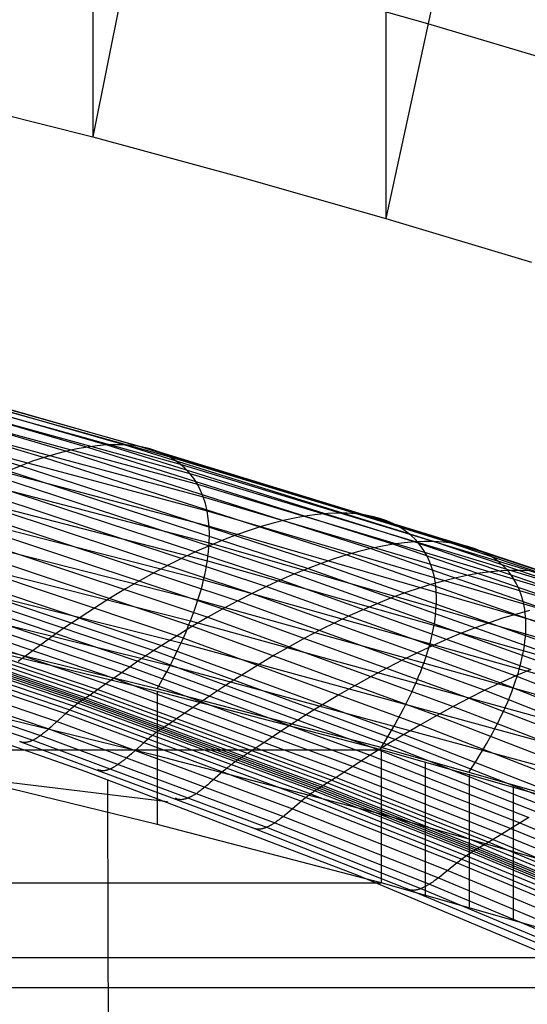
# Model space of a CAD drawing. Extents: x -260 to 296, y -277 to 294.
# Tile 151 of 241: x 96 to 108, y 184 to 206. Entities that reach past the tile are written whole.
import ezdxf

# ---------------------------------------------------------------- set-up
doc = ezdxf.new("R2010")
doc.units = 0
doc.layers.add('PREDEFINITO', color=7, linetype='CONTINUOUS')

msp = doc.modelspace()

# ---------------------------------------------------------------- linework, layer by layer
at = {"layer": 'PREDEFINITO'}
for p, q in [((97.979, 214.77, 594.747), (97.979, 203.328, 549.161)), ((104.484, 212.957, 593.016), (104.484, 201.515, 547.43)), ((99.702, 212.002, 547.034), (97.98, 203.328, 549.161)), ((106.347, 210.162, 545.31), (104.484, 201.515, 547.43)), ((105.416, 205.838, 546.37), (102.14, 206.77, 547.261)), ((108.682, 204.865, 545.416), (105.416, 205.838, 546.37)), ((91.423, 204.987, 550.687), (97.979, 203.328, 549.161)), ((97.979, 203.328, 549.161), (101.243, 202.44, 548.322)), ((101.243, 202.44, 548.322), (104.484, 201.515, 547.43)), ((104.484, 201.515, 547.43), (107.715, 200.549, 546.474)), ((93.346, 197.92, 446.98), (98.289, 196.487, 446.555)), ((93.72, 197.916, 446.077), (98.687, 196.488, 445.644)), ((92.505, 197.789, 448.769), (97.393, 196.349, 448.358)), ((92.94, 197.878, 447.879), (97.857, 196.441, 447.461)), ((94.061, 197.866, 445.173), (99.051, 196.444, 444.732)), ((94.368, 197.773, 444.273), (99.378, 196.358, 443.822)), ((91.552, 197.468, 450.506), (96.378, 196.026, 450.107)), ((92.042, 197.652, 449.646), (96.899, 196.211, 449.241)), ((94.64, 197.637, 443.379), (99.667, 196.23, 442.919)), ((94.875, 197.461, 442.497), (99.918, 196.062, 442.026)), ((95.072, 197.245, 441.628), (100.128, 195.856, 441.148)), ((95.232, 196.991, 440.778), (100.298, 195.613, 440.288)), ((95.352, 196.703, 439.95), (100.427, 195.335, 439.448)), ((95.433, 196.38, 439.147), (100.513, 195.024, 438.634)), ((97.629, 196.401, 447.911), (97.393, 196.349, 448.358)), ((97.857, 196.441, 447.461), (97.629, 196.401, 447.911)), ((98.077, 196.47, 447.009), (97.857, 196.441, 447.461)), ((97.857, 196.441, 447.461), (104.652, 194.282, 446.834)), ((98.289, 196.487, 446.555), (98.077, 196.47, 447.009)), ((98.492, 196.493, 446.1), (98.289, 196.487, 446.555)), ((98.289, 196.487, 446.555), (105.121, 194.334, 445.917)), ((98.687, 196.488, 445.644), (98.492, 196.493, 446.1)), ((98.874, 196.472, 445.188), (98.687, 196.488, 445.644)), ((98.687, 196.488, 445.644), (105.554, 194.343, 444.994)), ((99.051, 196.444, 444.732), (98.874, 196.472, 445.188)), ((99.219, 196.407, 444.276), (99.051, 196.444, 444.732)), ((99.051, 196.444, 444.732), (105.948, 194.308, 444.069)), ((99.378, 196.358, 443.822), (99.219, 196.407, 444.276)), ((96.899, 196.211, 449.241), (96.642, 196.124, 449.676)), ((97.15, 196.286, 448.801), (96.899, 196.211, 449.241)), ((96.899, 196.211, 449.241), (103.614, 194.044, 448.633)), ((97.393, 196.349, 448.358), (97.15, 196.286, 448.801)), ((97.393, 196.349, 448.358), (104.149, 194.185, 447.741)), ((99.527, 196.299, 443.369), (99.378, 196.358, 443.822)), ((99.378, 196.358, 443.822), (106.303, 194.233, 443.145)), ((99.667, 196.23, 442.919), (99.527, 196.299, 443.369)), ((99.798, 196.151, 442.471), (99.667, 196.23, 442.919)), ((99.667, 196.23, 442.919), (106.617, 194.117, 442.228)), ((99.918, 196.062, 442.026), (99.798, 196.151, 442.471)), ((95.475, 196.026, 438.371), (100.558, 194.683, 437.848)), ((96.378, 196.026, 450.107), (96.107, 195.915, 450.532)), ((96.642, 196.124, 449.676), (96.378, 196.026, 450.107)), ((96.378, 196.026, 450.107), (103.048, 193.857, 449.508)), ((100.028, 195.964, 441.585), (99.918, 196.062, 442.026)), ((99.918, 196.062, 442.026), (108.851, 193.336, 441.11)), ((100.128, 195.856, 441.148), (100.028, 195.964, 441.585)), ((95.831, 195.793, 450.952), (102.454, 193.624, 450.36)), ((96.107, 195.915, 450.532), (102.754, 193.746, 449.937)), ((100.218, 195.739, 440.715), (100.128, 195.856, 441.148)), ((100.128, 195.856, 441.148), (109.084, 193.148, 440.212)), ((100.298, 195.613, 440.288), (100.218, 195.739, 440.715)), ((95.26, 195.514, 451.771), (101.835, 193.347, 451.185)), ((95.477, 195.643, 437.627), (100.559, 194.312, 437.092)), ((95.548, 195.66, 451.365), (102.148, 193.491, 450.776)), ((100.368, 195.478, 439.865), (100.298, 195.613, 440.288)), ((100.298, 195.613, 440.288), (109.273, 192.926, 439.331)), ((94.967, 195.357, 452.17), (101.517, 193.191, 451.587)), ((100.427, 195.335, 439.448), (100.368, 195.478, 439.865)), ((100.475, 195.184, 439.038), (100.427, 195.335, 439.448)), ((100.427, 195.335, 439.448), (109.415, 192.67, 438.471)), ((94.668, 195.189, 452.561), (101.193, 193.025, 451.98)), ((95.439, 195.232, 436.917), (100.519, 193.915, 436.371)), ((100.513, 195.024, 438.634), (100.475, 195.184, 439.038)), ((94.365, 195.009, 452.944), (100.864, 192.848, 452.365)), ((100.541, 194.857, 438.237), (100.513, 195.024, 438.634)), ((100.513, 195.024, 438.634), (109.511, 192.383, 437.636)), ((100.558, 194.683, 437.848), (100.541, 194.857, 438.237)), ((102.491, 194.871, 447.47), (102.241, 194.817, 447.921)), ((102.733, 194.913, 447.017), (102.491, 194.871, 447.47)), ((102.967, 194.943, 446.561), (102.733, 194.913, 447.017)), ((103.191, 194.963, 446.103), (102.967, 194.943, 446.561)), ((103.407, 194.971, 445.644), (103.191, 194.963, 446.103)), ((103.614, 194.969, 445.183), (103.407, 194.971, 445.644)), ((103.812, 194.956, 444.723), (103.614, 194.969, 445.183)), ((104, 194.932, 444.262), (103.812, 194.956, 444.723)), ((104.179, 194.898, 443.802), (104, 194.932, 444.262)), ((104.347, 194.853, 443.343), (104.179, 194.898, 443.802)), ((104.506, 194.799, 442.885), (104.347, 194.853, 443.343)), ((94.058, 194.819, 453.318), (100.53, 192.66, 452.741)), ((95.361, 194.796, 436.243), (100.436, 193.493, 435.687)), ((100.564, 194.501, 437.466), (100.558, 194.683, 437.848)), ((100.558, 194.683, 437.848), (109.56, 192.066, 436.828)), ((101.717, 194.677, 448.811), (101.444, 194.589, 449.249)), ((101.983, 194.753, 448.368), (101.717, 194.677, 448.811)), ((102.241, 194.817, 447.921), (101.983, 194.753, 448.368)), ((104.654, 194.734, 442.43), (104.506, 194.799, 442.885)), ((104.793, 194.659, 441.977), (104.654, 194.734, 442.43)), ((104.92, 194.575, 441.527), (104.793, 194.659, 441.977)), ((93.431, 194.404, 454.037), (99.85, 192.251, 453.463)), ((93.746, 194.617, 453.683), (100.192, 192.461, 453.107)), ((100.559, 194.312, 437.092), (100.564, 194.501, 437.466)), ((101.164, 194.49, 449.683), (100.877, 194.38, 450.11)), ((101.444, 194.589, 449.249), (101.164, 194.49, 449.683)), ((105.037, 194.482, 441.08), (104.92, 194.575, 441.527)), ((105.144, 194.379, 440.638), (105.037, 194.482, 441.08)), ((95.244, 194.336, 435.61), (100.311, 193.047, 435.042)), ((100.584, 194.258, 450.532), (100.284, 194.125, 450.948)), ((100.544, 194.117, 436.727), (100.553, 194.215, 436.909)), ((100.553, 194.215, 436.909), (100.559, 194.312, 437.092)), ((100.559, 194.312, 437.092), (109.562, 191.721, 436.051)), ((100.877, 194.38, 450.11), (100.584, 194.258, 450.532)), ((104.149, 194.185, 447.741), (103.885, 194.12, 448.189)), ((104.405, 194.239, 447.289), (104.149, 194.185, 447.741)), ((104.149, 194.185, 447.741), (109.832, 192.201, 447.177)), ((104.652, 194.282, 446.834), (104.405, 194.239, 447.289)), ((104.891, 194.313, 446.376), (104.652, 194.282, 446.834)), ((104.652, 194.282, 446.834), (110.368, 192.303, 446.26)), ((105.121, 194.334, 445.917), (104.891, 194.313, 446.376)), ((105.342, 194.344, 445.456), (105.121, 194.334, 445.917)), ((105.121, 194.334, 445.917), (110.868, 192.361, 445.333)), ((105.239, 194.268, 440.199), (105.144, 194.379, 440.638)), ((105.324, 194.147, 439.766), (105.239, 194.268, 440.199)), ((105.554, 194.343, 444.994), (105.342, 194.344, 445.456)), ((105.756, 194.331, 444.531), (105.554, 194.343, 444.994)), ((105.554, 194.343, 444.994), (111.329, 192.378, 444.399)), ((105.948, 194.308, 444.069), (105.756, 194.331, 444.531)), ((106.131, 194.276, 443.606), (105.948, 194.308, 444.069)), ((105.948, 194.308, 444.069), (111.749, 192.352, 443.462)), ((106.303, 194.233, 443.145), (106.131, 194.276, 443.606)), ((106.465, 194.18, 442.686), (106.303, 194.233, 443.145)), ((106.303, 194.233, 443.145), (112.128, 192.287, 442.527)), ((92.952, 194.066, 454.553), (99.33, 191.919, 453.98)), ((93.112, 194.181, 454.383), (99.504, 192.032, 453.81)), ((99.978, 193.98, 451.356), (99.667, 193.824, 451.757)), ((100.284, 194.125, 450.948), (99.978, 193.98, 451.356)), ((100.519, 193.915, 436.371), (100.533, 194.017, 436.548)), ((100.533, 194.017, 436.548), (100.544, 194.117, 436.727)), ((103.614, 194.044, 448.633), (103.334, 193.956, 449.073)), ((103.885, 194.12, 448.189), (103.614, 194.044, 448.633)), ((103.614, 194.044, 448.633), (109.261, 192.056, 448.078)), ((105.397, 194.019, 439.338), (105.324, 194.147, 439.766)), ((105.46, 193.882, 438.915), (105.397, 194.019, 439.338)), ((106.617, 194.117, 442.228), (106.465, 194.18, 442.686)), ((106.758, 194.044, 441.773), (106.617, 194.117, 442.228)), ((106.617, 194.117, 442.228), (112.463, 192.183, 441.597)), ((106.889, 193.962, 441.321), (106.758, 194.044, 441.773)), ((92.629, 193.828, 454.884), (98.98, 191.686, 454.312)), ((92.791, 193.949, 454.721), (99.156, 191.804, 454.149)), ((95.088, 193.855, 435.018), (100.145, 192.581, 434.439)), ((99.667, 193.824, 451.757), (99.35, 193.657, 452.15)), ((100.483, 193.707, 436.024), (100.502, 193.812, 436.196)), ((100.502, 193.812, 436.196), (100.519, 193.915, 436.371)), ((100.519, 193.915, 436.371), (109.517, 191.351, 435.308)), ((102.754, 193.746, 449.937), (102.454, 193.624, 450.36)), ((103.048, 193.857, 449.508), (102.754, 193.746, 449.937)), ((102.754, 193.746, 449.937), (108.345, 191.757, 449.392)), ((103.334, 193.956, 449.073), (103.048, 193.857, 449.508)), ((103.048, 193.857, 449.508), (108.658, 191.868, 448.96)), ((105.512, 193.737, 438.499), (105.46, 193.882, 438.915)), ((107.009, 193.871, 440.872), (106.889, 193.962, 441.321)), ((107.117, 193.771, 440.427), (107.009, 193.871, 440.872)), ((107.215, 193.661, 439.987), (107.117, 193.771, 440.427)), ((92.302, 193.575, 455.195), (98.625, 191.437, 454.623)), ((92.466, 193.703, 455.042), (98.803, 191.563, 454.47)), ((99.35, 193.657, 452.15), (99.029, 193.479, 452.534)), ((100.436, 193.493, 435.687), (100.461, 193.6, 435.854)), ((100.461, 193.6, 435.854), (100.483, 193.707, 436.024)), ((102.454, 193.624, 450.36), (102.148, 193.491, 450.776)), ((102.454, 193.624, 450.36), (108.025, 191.635, 449.818)), ((105.552, 193.584, 438.089), (105.512, 193.737, 438.499)), ((105.581, 193.423, 437.687), (105.552, 193.584, 438.089)), ((106.051, 193.538, 447.557), (105.781, 193.473, 448.006)), ((106.312, 193.593, 447.103), (106.051, 193.538, 447.557)), ((106.565, 193.637, 446.647), (106.312, 193.593, 447.103)), ((106.809, 193.669, 446.188), (106.565, 193.637, 446.647)), ((107.044, 193.691, 445.726), (106.809, 193.669, 446.188)), ((107.27, 193.702, 445.264), (107.044, 193.691, 445.726)), ((107.302, 193.543, 439.551), (107.215, 193.661, 439.987)), ((107.486, 193.702, 444.8), (107.27, 193.702, 445.264)), ((107.377, 193.417, 439.121), (107.302, 193.543, 439.551)), ((107.693, 193.691, 444.335), (107.486, 193.702, 444.8)), ((91.974, 193.315, 455.5), (98.269, 191.182, 454.928)), ((92.138, 193.445, 455.347), (98.447, 191.309, 454.775)), ((94.894, 193.355, 434.47), (99.938, 192.095, 433.881)), ((99.029, 193.479, 452.534), (98.702, 193.291, 452.91)), ((100.379, 193.273, 435.359), (100.409, 193.383, 435.522)), ((100.409, 193.383, 435.522), (100.436, 193.493, 435.687)), ((100.436, 193.493, 435.687), (109.426, 190.956, 434.602)), ((101.835, 193.347, 451.185), (101.517, 193.191, 451.587)), ((102.148, 193.491, 450.776), (101.835, 193.347, 451.185)), ((101.835, 193.347, 451.185), (107.365, 191.359, 450.65)), ((102.148, 193.491, 450.776), (107.698, 191.502, 450.238)), ((105.218, 193.308, 448.893), (104.925, 193.208, 449.329)), ((105.503, 193.396, 448.452), (105.218, 193.308, 448.893)), ((105.781, 193.473, 448.006), (105.503, 193.396, 448.452)), ((105.599, 193.256, 437.291), (105.581, 193.423, 437.687)), ((107.441, 193.283, 438.696), (107.377, 193.417, 439.121)), ((91.729, 193.123, 455.733), (98.003, 190.994, 455.162)), ((91.81, 193.186, 455.654), (98.092, 191.056, 455.083)), ((98.372, 193.091, 453.275), (98.037, 192.88, 453.631)), ((98.702, 193.291, 452.91), (98.372, 193.091, 453.275)), ((100.311, 193.047, 435.042), (100.346, 193.161, 435.199)), ((100.346, 193.161, 435.199), (100.379, 193.273, 435.359)), ((101.517, 193.191, 451.587), (101.193, 193.025, 451.98)), ((101.517, 193.191, 451.587), (107.026, 191.204, 451.054)), ((104.625, 193.098, 449.759), (104.318, 192.976, 450.183)), ((104.925, 193.208, 449.329), (104.625, 193.098, 449.759)), ((105.605, 193.081, 436.904), (105.599, 193.256, 437.291)), ((107.494, 193.14, 438.277), (107.441, 193.283, 438.696)), ((107.535, 192.99, 437.865), (107.494, 193.14, 438.277)), ((91.404, 192.875, 456.058), (97.651, 190.754, 455.49)), ((91.445, 192.909, 456.021), (97.696, 190.787, 455.453)), ((91.486, 192.939, 455.98), (97.74, 190.817, 455.412)), ((91.526, 192.969, 455.938), (97.784, 190.845, 455.369)), ((91.566, 192.999, 455.896), (97.827, 190.874, 455.326)), ((91.647, 193.06, 455.814), (97.915, 190.934, 455.244)), ((98.037, 192.88, 453.631), (97.529, 192.546, 454.147)), ((100.233, 192.816, 434.735), (100.274, 192.932, 434.887)), ((100.274, 192.932, 434.887), (100.311, 193.047, 435.042)), ((100.311, 193.047, 435.042), (109.287, 190.538, 433.937)), ((101.193, 193.025, 451.98), (100.864, 192.848, 452.365)), ((101.193, 193.025, 451.98), (106.68, 191.039, 451.449)), ((104.318, 192.976, 450.183), (104.005, 192.843, 450.6)), ((105.594, 192.806, 436.338), (105.601, 192.899, 436.524)), ((105.601, 192.899, 436.524), (105.605, 192.991, 436.713)), ((105.605, 192.991, 436.713), (105.605, 193.081, 436.904)), ((107.565, 192.832, 437.46), (107.535, 192.99, 437.865)), ((91.235, 192.723, 456.18), (97.468, 190.604, 455.61)), ((91.32, 192.802, 456.124), (97.561, 190.683, 455.555)), ((94.662, 192.837, 433.968), (99.691, 191.592, 433.369)), ((100.145, 192.581, 434.439), (100.191, 192.699, 434.586)), ((100.191, 192.699, 434.586), (100.233, 192.816, 434.735)), ((100.53, 192.66, 452.741), (100.192, 192.461, 453.107)), ((100.864, 192.848, 452.365), (100.53, 192.66, 452.741)), ((100.53, 192.66, 452.741), (105.974, 190.678, 452.214)), ((100.864, 192.848, 452.365), (106.33, 190.864, 451.836)), ((103.685, 192.699, 451.01), (103.36, 192.544, 451.413)), ((104.005, 192.843, 450.6), (103.685, 192.699, 451.01)), ((105.573, 192.614, 435.971), (105.585, 192.711, 436.153)), ((105.585, 192.711, 436.153), (105.594, 192.806, 436.338)), ((107.386, 192.733, 448.267), (107.094, 192.645, 448.709)), ((107.669, 192.811, 447.82), (107.386, 192.733, 448.267)), ((107.583, 192.667, 437.062), (107.565, 192.832, 437.46)), ((107.588, 192.582, 436.866), (107.583, 192.667, 437.062)), ((90.976, 192.464, 456.319), (97.186, 190.347, 455.743)), ((91.149, 192.638, 456.229), (97.375, 190.521, 455.658)), ((97.529, 192.546, 454.147), (97.358, 192.431, 454.316)), ((100.192, 192.461, 453.107), (99.85, 192.251, 453.463)), ((100.047, 192.34, 434.154), (100.097, 192.461, 434.295)), ((100.097, 192.461, 434.295), (100.145, 192.581, 434.439)), ((100.145, 192.581, 434.439), (109.103, 190.101, 433.313)), ((100.192, 192.461, 453.107), (105.614, 190.482, 452.582)), ((103.36, 192.544, 451.413), (103.029, 192.378, 451.807)), ((105.54, 192.416, 435.614), (105.558, 192.516, 435.791)), ((105.558, 192.516, 435.791), (105.573, 192.614, 435.971)), ((106.489, 192.434, 449.577), (106.175, 192.313, 450.002)), ((106.795, 192.545, 449.146), (106.489, 192.434, 449.577)), ((107.094, 192.645, 448.709), (106.795, 192.545, 449.146)), ((107.59, 192.495, 436.672), (107.588, 192.582, 436.866)), ((107.589, 192.407, 436.48), (107.59, 192.495, 436.672)), ((90.804, 192.294, 456.416), (96.999, 190.18, 455.836)), ((99.406, 191.074, 432.906), (94.394, 192.303, 433.515)), ((99.406, 191.012, 432.807), (94.394, 192.236, 433.411)), ((97.187, 192.312, 454.479), (97.014, 192.189, 454.637)), ((97.358, 192.431, 454.316), (97.187, 192.312, 454.479)), ((99.85, 192.251, 453.463), (99.33, 191.919, 453.98)), ((99.85, 192.251, 453.463), (105.249, 190.275, 452.939)), ((99.938, 192.095, 433.881), (99.994, 192.218, 434.016)), ((99.994, 192.218, 434.016), (100.047, 192.34, 434.154)), ((103.029, 192.378, 451.807), (102.693, 192.201, 452.192)), ((105.496, 192.213, 435.266), (105.519, 192.315, 435.438)), ((105.519, 192.315, 435.438), (105.54, 192.416, 435.614)), ((106.175, 192.313, 450.002), (105.855, 192.18, 450.421)), ((107.569, 192.131, 435.917), (107.578, 192.225, 436.102)), ((107.578, 192.225, 436.102), (107.585, 192.317, 436.29)), ((107.585, 192.317, 436.29), (107.589, 192.407, 436.48)), ((90.479, 192.035, 456.721), (96.647, 189.929, 456.146)), ((90.637, 192.146, 456.542), (96.818, 190.035, 455.962)), ((97.014, 192.189, 454.637), (96.318, 191.679, 455.25)), ((99.504, 192.032, 453.81), (104.881, 190.059, 453.286)), ((99.88, 191.971, 433.749), (99.938, 192.095, 433.881)), ((99.938, 192.095, 433.881), (108.873, 189.644, 432.735)), ((102.352, 192.014, 452.569), (102.006, 191.816, 452.936)), ((102.693, 192.201, 452.192), (102.352, 192.014, 452.569)), ((105.529, 192.036, 450.832), (105.196, 191.881, 451.235)), ((105.409, 191.896, 434.762), (105.441, 192.003, 434.927)), ((105.441, 192.003, 434.927), (105.47, 192.109, 435.095)), ((105.47, 192.109, 435.095), (105.496, 192.213, 435.266)), ((105.855, 192.18, 450.421), (105.529, 192.036, 450.832)), ((107.541, 191.94, 435.552), (107.556, 192.036, 435.733)), ((107.556, 192.036, 435.733), (107.569, 192.131, 435.917)), ((99.156, 191.804, 454.149), (98.98, 191.686, 454.312)), ((99.33, 191.919, 453.98), (99.156, 191.804, 454.149)), ((99.156, 191.804, 454.149), (104.509, 189.835, 453.626)), ((99.33, 191.919, 453.98), (104.695, 189.948, 453.457)), ((99.757, 191.719, 433.493), (99.82, 191.846, 433.619)), ((99.82, 191.846, 433.619), (99.88, 191.971, 433.749)), ((102.006, 191.816, 452.936), (101.657, 191.607, 453.292)), ((105.196, 191.881, 451.235), (104.858, 191.716, 451.63)), ((105.338, 191.679, 434.439), (105.375, 191.788, 434.599)), ((105.375, 191.788, 434.599), (105.409, 191.896, 434.762)), ((107.502, 191.742, 435.197), (107.523, 191.842, 435.373)), ((107.523, 191.842, 435.373), (107.541, 191.94, 435.552)), ((98.803, 191.563, 454.47), (98.092, 191.056, 455.083)), ((98.98, 191.686, 454.312), (98.803, 191.563, 454.47)), ((98.803, 191.563, 454.47), (104.133, 189.598, 453.948)), ((98.98, 191.686, 454.312), (104.322, 189.719, 453.79)), ((99.624, 191.464, 433.249), (99.691, 191.592, 433.369)), ((99.691, 191.592, 433.369), (99.757, 191.719, 433.493)), ((99.691, 191.592, 433.369), (108.6, 189.171, 432.203)), ((101.657, 191.607, 453.292), (101.126, 191.277, 453.809)), ((104.858, 191.716, 451.63), (104.515, 191.54, 452.016)), ((105.255, 191.456, 434.127), (105.298, 191.568, 434.281)), ((105.298, 191.568, 434.281), (105.338, 191.679, 434.439)), ((107.451, 191.538, 434.852), (107.478, 191.641, 435.023)), ((107.478, 191.641, 435.023), (107.502, 191.742, 435.197)), ((91.777, 191.34, 456.788), (97.824, 189.238, 456.242)), ((98.625, 191.437, 454.623), (103.944, 189.474, 454.101)), ((99.553, 191.335, 433.131), (99.624, 191.464, 433.249)), ((104.167, 191.353, 452.394), (103.814, 191.156, 452.761)), ((104.515, 191.54, 452.016), (104.167, 191.353, 452.394)), ((105.161, 191.228, 433.825), (105.209, 191.342, 433.974)), ((105.209, 191.342, 433.974), (105.255, 191.456, 434.127)), ((107.365, 191.359, 450.65), (107.026, 191.204, 451.054)), ((107.698, 191.502, 450.238), (107.365, 191.359, 450.65)), ((107.365, 191.359, 450.65), (114.633, 188.502, 449.885)), ((107.389, 191.329, 434.516), (107.422, 191.435, 434.682)), ((107.422, 191.435, 434.682), (107.451, 191.538, 434.852)), ((98.269, 191.182, 454.928), (103.564, 189.223, 454.405)), ((98.447, 191.309, 454.775), (103.754, 189.348, 454.253)), ((99.406, 191.074, 432.906), (99.481, 191.205, 433.017)), ((99.481, 191.205, 433.017), (99.553, 191.335, 433.131)), ((100.947, 191.163, 453.978), (100.768, 191.045, 454.142)), ((101.126, 191.277, 453.809), (100.947, 191.163, 453.978)), ((103.814, 191.156, 452.761), (103.456, 190.948, 453.117)), ((105.11, 191.112, 433.678), (105.161, 191.228, 433.825)), ((107.026, 191.204, 451.054), (106.68, 191.039, 451.449)), ((107.026, 191.204, 451.054), (114.266, 188.349, 450.292)), ((107.316, 191.115, 434.191), (107.354, 191.223, 434.352)), ((107.354, 191.223, 434.352), (107.389, 191.329, 434.516)), ((97.915, 190.934, 455.244), (97.718, 190.802, 455.433)), ((98.092, 191.056, 455.083), (97.915, 190.934, 455.244)), ((97.915, 190.934, 455.244), (103.187, 188.981, 454.723)), ((98.003, 190.994, 455.162), (103.281, 189.04, 454.641)), ((98.092, 191.056, 455.083), (103.375, 189.1, 454.561)), ((104.377, 189.769, 432.259), (99.406, 191.074, 432.906)), ((104.377, 189.713, 432.167), (99.406, 191.012, 432.807)), ((100.587, 190.923, 454.299), (99.859, 190.419, 454.913)), ((100.768, 191.045, 454.142), (100.587, 190.923, 454.299)), ((103.456, 190.948, 453.117), (102.914, 190.62, 453.635)), ((105.001, 190.877, 433.394), (105.057, 190.995, 433.535)), ((105.057, 190.995, 433.535), (105.11, 191.112, 433.678)), ((106.68, 191.039, 451.449), (106.33, 190.864, 451.836)), ((106.68, 191.039, 451.449), (113.893, 188.186, 450.691)), ((107.231, 190.895, 433.876), (107.275, 191.005, 434.032)), ((107.275, 191.005, 434.032), (107.316, 191.115, 434.191)), ((99.406, 189.585, 436.961), (94.394, 190.808, 437.562)), ((97.584, 190.701, 455.54), (97.561, 190.683, 455.555)), ((97.606, 190.72, 455.524), (97.584, 190.701, 455.54)), ((97.629, 190.737, 455.508), (97.606, 190.72, 455.524)), ((97.651, 190.754, 455.49), (97.629, 190.737, 455.508)), ((97.674, 190.771, 455.472), (97.651, 190.754, 455.49)), ((97.651, 190.754, 455.49), (102.906, 188.806, 454.972)), ((97.685, 190.779, 455.463), (97.674, 190.771, 455.472)), ((97.696, 190.787, 455.453), (97.685, 190.779, 455.463)), ((97.718, 190.802, 455.433), (97.696, 190.787, 455.453)), ((97.696, 190.787, 455.453), (102.954, 188.838, 454.934)), ((97.74, 190.817, 455.412), (103, 188.867, 454.893)), ((97.784, 190.845, 455.369), (103.047, 188.895, 454.849)), ((97.827, 190.874, 455.326), (103.093, 188.923, 454.807)), ((104.88, 190.638, 433.121), (104.942, 190.758, 433.256)), ((104.942, 190.758, 433.256), (105.001, 190.877, 433.394)), ((106.33, 190.864, 451.836), (105.974, 190.678, 452.214)), ((106.33, 190.864, 451.836), (109.938, 189.468, 451.466)), ((107.136, 190.67, 433.572), (107.185, 190.783, 433.722)), ((107.185, 190.783, 433.722), (107.231, 190.895, 433.876)), ((97.375, 190.521, 455.658), (97.092, 190.262, 455.787)), ((97.422, 190.563, 455.635), (97.375, 190.521, 455.658)), ((97.375, 190.521, 455.658), (102.611, 188.576, 455.136)), ((97.468, 190.604, 455.61), (97.422, 190.563, 455.635)), ((97.491, 190.624, 455.597), (97.468, 190.604, 455.61)), ((97.468, 190.604, 455.61), (102.711, 188.658, 455.09)), ((97.515, 190.644, 455.584), (97.491, 190.624, 455.597)), ((97.538, 190.664, 455.57), (97.515, 190.644, 455.584)), ((97.561, 190.683, 455.555), (97.538, 190.664, 455.57)), ((97.561, 190.683, 455.555), (102.809, 188.736, 455.037)), ((102.732, 190.506, 453.804), (102.548, 190.389, 453.968)), ((102.914, 190.62, 453.635), (102.732, 190.506, 453.804)), ((104.749, 190.394, 432.859), (104.816, 190.516, 432.988)), ((104.816, 190.516, 432.988), (104.88, 190.638, 433.121)), ((105.614, 190.482, 452.582), (105.249, 190.275, 452.939)), ((105.974, 190.678, 452.214), (105.614, 190.482, 452.582)), ((105.614, 190.482, 452.582), (109.192, 189.089, 452.214)), ((105.974, 190.678, 452.214), (109.568, 189.283, 451.845)), ((107.029, 190.441, 433.279), (107.084, 190.556, 433.424)), ((107.084, 190.556, 433.424), (107.136, 190.67, 433.572)), ((97.092, 190.262, 455.787), (97.045, 190.22, 455.811)), ((97.186, 190.347, 455.743), (102.409, 188.404, 455.217)), ((99.679, 190.297, 455.073), (99.478, 190.167, 455.263)), ((99.859, 190.419, 454.913), (99.679, 190.297, 455.073)), ((102.363, 190.268, 454.125), (101.621, 189.767, 454.739)), ((102.548, 190.389, 453.968), (102.363, 190.268, 454.125)), ((104.608, 190.147, 432.61), (104.68, 190.271, 432.733)), ((104.68, 190.271, 432.733), (104.749, 190.394, 432.859)), ((105.249, 190.275, 452.939), (104.695, 189.948, 453.457)), ((105.249, 190.275, 452.939), (108.813, 188.884, 452.571)), ((106.911, 190.207, 432.998), (106.971, 190.325, 433.137)), ((106.971, 190.325, 433.137), (107.029, 190.441, 433.279)), ((96.818, 190.035, 455.962), (96.796, 190.019, 455.981)), ((96.84, 190.051, 455.944), (96.818, 190.035, 455.962)), ((96.818, 190.035, 455.962), (102.016, 188.097, 455.433)), ((96.862, 190.068, 455.926), (96.84, 190.051, 455.944)), ((96.885, 190.086, 455.909), (96.862, 190.068, 455.926)), ((96.907, 190.104, 455.893), (96.885, 190.086, 455.909)), ((96.93, 190.122, 455.878), (96.907, 190.104, 455.893)), ((96.953, 190.141, 455.863), (96.93, 190.122, 455.878)), ((96.976, 190.16, 455.849), (96.953, 190.141, 455.863)), ((96.999, 190.18, 455.836), (96.976, 190.16, 455.849)), ((97.045, 190.22, 455.811), (96.999, 190.18, 455.836)), ((96.999, 190.18, 455.836), (102.209, 188.239, 455.307)), ((99.293, 190.029, 455.4), (99.27, 190.01, 455.414)), ((99.317, 190.048, 455.386), (99.293, 190.029, 455.4)), ((99.34, 190.067, 455.371), (99.317, 190.048, 455.386)), ((99.364, 190.085, 455.355), (99.34, 190.067, 455.371)), ((99.387, 190.102, 455.338), (99.364, 190.085, 455.355)), ((99.41, 190.119, 455.321), (99.387, 190.102, 455.338)), ((99.433, 190.136, 455.303), (99.41, 190.119, 455.321)), ((99.444, 190.144, 455.293), (99.433, 190.136, 455.303)), ((99.455, 190.152, 455.284), (99.444, 190.144, 455.293)), ((99.478, 190.167, 455.263), (99.455, 190.152, 455.284)), ((104.533, 190.022, 432.49), (104.608, 190.147, 432.61)), ((104.881, 190.059, 453.286), (108.429, 188.67, 452.92)), ((106.783, 189.969, 432.729), (106.848, 190.089, 432.862)), ((106.848, 190.089, 432.862), (106.911, 190.207, 432.998)), ((96.355, 189.904, 456.787), (101.528, 187.987, 456.292)), ((96.37, 189.897, 456.734), (96.355, 189.904, 456.787)), ((96.387, 189.89, 456.682), (96.37, 189.897, 456.734)), ((96.403, 189.886, 456.633), (96.387, 189.89, 456.682)), ((96.42, 189.882, 456.585), (96.403, 189.886, 456.633)), ((96.438, 189.88, 456.539), (96.42, 189.882, 456.585)), ((96.455, 189.879, 456.495), (96.438, 189.88, 456.539)), ((96.473, 189.879, 456.453), (96.455, 189.879, 456.495)), ((96.482, 189.879, 456.433), (96.473, 189.879, 456.453)), ((96.491, 189.88, 456.413), (96.482, 189.879, 456.433)), ((96.5, 189.881, 456.393), (96.491, 189.88, 456.413)), ((96.51, 189.883, 456.374), (96.5, 189.881, 456.393)), ((96.519, 189.884, 456.355), (96.51, 189.883, 456.374)), ((96.529, 189.886, 456.337), (96.519, 189.884, 456.355)), ((96.538, 189.888, 456.319), (96.529, 189.886, 456.337)), ((96.548, 189.891, 456.301), (96.538, 189.888, 456.319)), ((96.557, 189.894, 456.284), (96.548, 189.891, 456.301)), ((96.567, 189.897, 456.267), (96.557, 189.894, 456.284)), ((96.577, 189.9, 456.251), (96.567, 189.897, 456.267)), ((96.587, 189.903, 456.235), (96.577, 189.9, 456.251)), ((96.597, 189.907, 456.219), (96.587, 189.903, 456.235)), ((96.607, 189.911, 456.204), (96.597, 189.907, 456.219)), ((96.617, 189.915, 456.189), (96.607, 189.911, 456.204)), ((96.627, 189.92, 456.174), (96.617, 189.915, 456.189)), ((96.637, 189.924, 456.16), (96.627, 189.92, 456.174)), ((96.647, 189.929, 456.146), (96.637, 189.924, 456.16)), ((96.657, 189.934, 456.132), (96.647, 189.929, 456.146)), ((96.647, 189.929, 456.146), (101.835, 187.996, 455.621)), ((96.668, 189.94, 456.119), (96.657, 189.934, 456.132)), ((96.678, 189.945, 456.106), (96.668, 189.94, 456.119)), ((96.689, 189.951, 456.093), (96.678, 189.945, 456.106)), ((96.699, 189.957, 456.081), (96.689, 189.951, 456.093)), ((96.71, 189.963, 456.069), (96.699, 189.957, 456.081)), ((96.72, 189.97, 456.057), (96.71, 189.963, 456.069)), ((96.731, 189.976, 456.045), (96.72, 189.97, 456.057)), ((96.742, 189.983, 456.034), (96.731, 189.976, 456.045)), ((96.752, 189.99, 456.023), (96.742, 189.983, 456.034)), ((96.763, 189.997, 456.012), (96.752, 189.99, 456.023)), ((96.774, 190.004, 456.002), (96.763, 189.997, 456.012)), ((96.785, 190.012, 455.991), (96.774, 190.004, 456.002)), ((96.796, 190.019, 455.981), (96.785, 190.012, 455.991)), ((99.127, 189.887, 455.487), (98.837, 189.629, 455.615)), ((99.175, 189.929, 455.464), (99.127, 189.887, 455.487)), ((99.222, 189.97, 455.44), (99.175, 189.929, 455.464)), ((99.246, 189.99, 455.428), (99.222, 189.97, 455.44)), ((99.27, 190.01, 455.414), (99.246, 189.99, 455.428)), ((104.509, 189.835, 453.626), (104.322, 189.719, 453.79)), ((104.377, 189.769, 432.259), (104.456, 189.896, 432.373)), ((104.456, 189.896, 432.373), (104.533, 190.022, 432.49)), ((104.695, 189.948, 453.457), (104.509, 189.835, 453.626)), ((104.509, 189.835, 453.626), (108.043, 188.449, 453.26)), ((104.695, 189.948, 453.457), (108.236, 188.56, 453.091)), ((106.643, 189.727, 432.471), (106.714, 189.848, 432.598)), ((106.714, 189.848, 432.598), (106.783, 189.969, 432.729)), ((-68.44, 189.713, 432.167), (104.376, 189.713, 432.167)), ((98.837, 189.629, 455.615), (98.789, 189.588, 455.638)), ((101.436, 189.646, 454.9), (101.231, 189.517, 455.09)), ((101.621, 189.767, 454.739), (101.436, 189.646, 454.9)), ((104.133, 189.598, 453.948), (103.375, 189.1, 454.561)), ((104.322, 189.719, 453.79), (104.133, 189.598, 453.948)), ((104.133, 189.598, 453.948), (107.651, 188.215, 453.582)), ((104.322, 189.719, 453.79), (107.848, 188.334, 453.425)), ((112.16, 187.548, 431.16), (104.377, 189.769, 432.259)), ((112.16, 187.501, 431.078), (104.377, 189.713, 432.167)), ((106.493, 189.481, 432.226), (106.57, 189.604, 432.347)), ((106.57, 189.604, 432.347), (106.643, 189.727, 432.471)), ((91.614, 189.54, 457.357), (99.636, 188.568, 456.066)), ((98.512, 189.373, 455.829), (98.501, 189.366, 455.84)), ((98.523, 189.38, 455.819), (98.512, 189.373, 455.829)), ((98.535, 189.388, 455.809), (98.523, 189.38, 455.819)), ((98.557, 189.403, 455.789), (98.535, 189.388, 455.809)), ((98.58, 189.419, 455.771), (98.557, 189.403, 455.789)), ((98.602, 189.436, 455.753), (98.58, 189.419, 455.771)), ((98.625, 189.454, 455.736), (98.602, 189.436, 455.753)), ((98.648, 189.471, 455.721), (98.625, 189.454, 455.736)), ((98.672, 189.49, 455.705), (98.648, 189.471, 455.721)), ((98.695, 189.508, 455.691), (98.672, 189.49, 455.705)), ((98.718, 189.528, 455.677), (98.695, 189.508, 455.691)), ((98.742, 189.547, 455.663), (98.718, 189.528, 455.677)), ((98.789, 189.588, 455.638), (98.742, 189.547, 455.663)), ((104.377, 188.286, 436.323), (99.406, 189.585, 436.961)), ((101.043, 189.38, 455.227), (101.018, 189.361, 455.241)), ((101.067, 189.399, 455.213), (101.043, 189.38, 455.227)), ((101.09, 189.418, 455.198), (101.067, 189.399, 455.213)), ((101.114, 189.436, 455.182), (101.09, 189.418, 455.198)), ((101.138, 189.453, 455.166), (101.114, 189.436, 455.182)), ((101.161, 189.47, 455.148), (101.138, 189.453, 455.166)), ((101.185, 189.486, 455.13), (101.161, 189.47, 455.148)), ((101.196, 189.494, 455.12), (101.185, 189.486, 455.13)), ((101.208, 189.502, 455.111), (101.196, 189.494, 455.12)), ((101.231, 189.517, 455.09), (101.208, 189.502, 455.111)), ((103.944, 189.474, 454.101), (107.454, 188.092, 453.735)), ((106.415, 189.356, 432.108), (106.493, 189.481, 432.226)), ((99.406, 188.06, 441.108), (94.394, 189.281, 441.706)), ((97.824, 189.238, 456.242), (103.835, 186.939, 455.637)), ((98.102, 189.272, 456.571), (98.086, 189.28, 456.626)), ((98.118, 189.265, 456.519), (98.102, 189.272, 456.571)), ((98.135, 189.26, 456.468), (98.118, 189.265, 456.519)), ((98.152, 189.256, 456.42), (98.135, 189.26, 456.468)), ((98.17, 189.253, 456.373), (98.152, 189.256, 456.42)), ((98.188, 189.252, 456.329), (98.17, 189.253, 456.373)), ((98.206, 189.251, 456.286), (98.188, 189.252, 456.329)), ((98.215, 189.252, 456.265), (98.206, 189.251, 456.286)), ((98.224, 189.252, 456.245), (98.215, 189.252, 456.265)), ((98.234, 189.253, 456.225), (98.224, 189.252, 456.245)), ((98.243, 189.254, 456.206), (98.234, 189.253, 456.225)), ((98.253, 189.256, 456.186), (98.243, 189.254, 456.206)), ((98.262, 189.258, 456.168), (98.253, 189.256, 456.186)), ((98.272, 189.26, 456.15), (98.262, 189.258, 456.168)), ((98.282, 189.262, 456.132), (98.272, 189.26, 456.15)), ((98.291, 189.265, 456.114), (98.282, 189.262, 456.132)), ((98.301, 189.268, 456.097), (98.291, 189.265, 456.114)), ((98.311, 189.271, 456.081), (98.301, 189.268, 456.097)), ((98.321, 189.274, 456.065), (98.311, 189.271, 456.081)), ((98.331, 189.278, 456.049), (98.321, 189.274, 456.065)), ((98.342, 189.282, 456.033), (98.331, 189.278, 456.049)), ((98.352, 189.286, 456.018), (98.342, 189.282, 456.033)), ((98.362, 189.29, 456.003), (98.352, 189.286, 456.018)), ((98.373, 189.295, 455.989), (98.362, 189.29, 456.003)), ((98.383, 189.299, 455.975), (98.373, 189.295, 455.989)), ((98.393, 189.304, 455.961), (98.383, 189.299, 455.975)), ((98.404, 189.31, 455.947), (98.393, 189.304, 455.961)), ((98.415, 189.315, 455.934), (98.404, 189.31, 455.947)), ((98.425, 189.321, 455.921), (98.415, 189.315, 455.934)), ((98.436, 189.326, 455.909), (98.425, 189.321, 455.921)), ((98.447, 189.333, 455.897), (98.436, 189.326, 455.909)), ((98.457, 189.339, 455.885), (98.447, 189.333, 455.897)), ((98.468, 189.345, 455.873), (98.457, 189.339, 455.885)), ((98.479, 189.352, 455.862), (98.468, 189.345, 455.873)), ((98.49, 189.359, 455.85), (98.479, 189.352, 455.862)), ((98.501, 189.366, 455.84), (98.49, 189.359, 455.85)), ((100.872, 189.239, 455.313), (100.576, 188.981, 455.439)), ((100.921, 189.281, 455.291), (100.872, 189.239, 455.313)), ((100.97, 189.321, 455.267), (100.921, 189.281, 455.291)), ((100.994, 189.342, 455.254), (100.97, 189.321, 455.267)), ((101.018, 189.361, 455.241), (100.994, 189.342, 455.254)), ((103.564, 189.223, 454.405), (107.059, 187.844, 454.04)), ((103.754, 189.348, 454.253), (107.256, 187.968, 453.887)), ((106.333, 189.231, 431.993), (106.415, 189.356, 432.108)), ((98.319, 185.536, 457.214), (98.311, 189.06, 456.195)), ((100.527, 188.94, 455.462), (100.503, 188.92, 455.474)), ((100.576, 188.981, 455.439), (100.527, 188.94, 455.462)), ((103.187, 188.981, 454.723), (102.977, 188.853, 454.914)), ((103.375, 189.1, 454.561), (103.187, 188.981, 454.723)), ((103.187, 188.981, 454.723), (106.666, 187.605, 454.358)), ((103.281, 189.04, 454.641), (106.764, 187.664, 454.276)), ((103.375, 189.1, 454.561), (106.862, 187.723, 454.196)), ((100.233, 188.72, 455.663), (100.222, 188.713, 455.674)), ((100.244, 188.727, 455.653), (100.233, 188.72, 455.663)), ((100.255, 188.734, 455.643), (100.244, 188.727, 455.653)), ((100.267, 188.742, 455.632), (100.255, 188.734, 455.643)), ((100.29, 188.757, 455.613), (100.267, 188.742, 455.632)), ((100.313, 188.773, 455.594), (100.29, 188.757, 455.613)), ((100.336, 188.79, 455.577), (100.313, 188.773, 455.594)), ((100.36, 188.807, 455.56), (100.336, 188.79, 455.577)), ((100.383, 188.825, 455.544), (100.36, 188.807, 455.56)), ((100.407, 188.843, 455.529), (100.383, 188.825, 455.544)), ((100.431, 188.862, 455.514), (100.407, 188.843, 455.529)), ((100.455, 188.881, 455.5), (100.431, 188.862, 455.514)), ((100.479, 188.9, 455.487), (100.455, 188.881, 455.5)), ((100.503, 188.92, 455.474), (100.479, 188.9, 455.487)), ((102.785, 188.717, 455.051), (102.76, 188.698, 455.065)), ((102.809, 188.736, 455.037), (102.785, 188.717, 455.051)), ((102.834, 188.754, 455.022), (102.809, 188.736, 455.037)), ((102.809, 188.736, 455.037), (106.274, 187.364, 454.673)), ((102.858, 188.772, 455.006), (102.834, 188.754, 455.022)), ((102.882, 188.789, 454.989), (102.858, 188.772, 455.006)), ((102.906, 188.806, 454.972), (102.882, 188.789, 454.989)), ((102.93, 188.822, 454.954), (102.906, 188.806, 454.972)), ((102.906, 188.806, 454.972), (106.374, 187.434, 454.609)), ((102.942, 188.83, 454.944), (102.93, 188.822, 454.954)), ((102.954, 188.838, 454.934), (102.942, 188.83, 454.944)), ((102.977, 188.853, 454.914), (102.954, 188.838, 454.934)), ((102.954, 188.838, 454.934), (106.424, 187.465, 454.571)), ((103, 188.867, 454.893), (106.472, 187.494, 454.529)), ((103.047, 188.895, 454.849), (106.521, 187.521, 454.486)), ((103.093, 188.923, 454.807), (106.569, 187.549, 454.442)), ((99.827, 188.632, 456.405), (99.81, 188.641, 456.46)), ((99.843, 188.625, 456.352), (99.827, 188.632, 456.405)), ((99.86, 188.619, 456.3), (99.843, 188.625, 456.352)), ((99.878, 188.615, 456.251), (99.86, 188.619, 456.3)), ((99.895, 188.612, 456.204), (99.878, 188.615, 456.251)), ((99.914, 188.61, 456.158), (99.895, 188.612, 456.204)), ((99.932, 188.609, 456.115), (99.914, 188.61, 456.158)), ((99.941, 188.609, 456.094), (99.932, 188.609, 456.115)), ((99.951, 188.61, 456.073), (99.941, 188.609, 456.094)), ((99.96, 188.611, 456.053), (99.951, 188.61, 456.073)), ((99.97, 188.612, 456.033), (99.96, 188.611, 456.053)), ((99.98, 188.613, 456.014), (99.97, 188.612, 456.033)), ((99.989, 188.615, 455.995), (99.98, 188.613, 456.014)), ((99.999, 188.617, 455.977), (99.989, 188.615, 455.995)), ((100.009, 188.619, 455.959), (99.999, 188.617, 455.977)), ((100.019, 188.621, 455.941), (100.009, 188.619, 455.959)), ((100.029, 188.624, 455.924), (100.019, 188.621, 455.941)), ((100.039, 188.627, 455.907), (100.029, 188.624, 455.924)), ((100.05, 188.63, 455.891), (100.039, 188.627, 455.907)), ((100.06, 188.634, 455.875), (100.05, 188.63, 455.891)), ((100.07, 188.637, 455.859), (100.06, 188.634, 455.875)), ((100.081, 188.641, 455.843), (100.07, 188.637, 455.859)), ((100.091, 188.646, 455.828), (100.081, 188.641, 455.843)), ((100.102, 188.65, 455.814), (100.091, 188.646, 455.828)), ((100.112, 188.655, 455.8), (100.102, 188.65, 455.814)), ((100.123, 188.66, 455.786), (100.112, 188.655, 455.8)), ((100.134, 188.665, 455.772), (100.123, 188.66, 455.786)), ((100.144, 188.67, 455.759), (100.134, 188.665, 455.772)), ((100.155, 188.676, 455.746), (100.144, 188.67, 455.759)), ((100.166, 188.681, 455.733), (100.155, 188.676, 455.746)), ((100.177, 188.687, 455.721), (100.166, 188.681, 455.733)), ((100.188, 188.693, 455.709), (100.177, 188.687, 455.721)), ((100.199, 188.7, 455.697), (100.188, 188.693, 455.709)), ((100.21, 188.706, 455.686), (100.199, 188.7, 455.697)), ((100.222, 188.713, 455.674), (100.21, 188.706, 455.686)), ((102.611, 188.576, 455.136), (102.308, 188.319, 455.26)), ((102.661, 188.617, 455.114), (102.611, 188.576, 455.136)), ((102.611, 188.576, 455.136), (106.066, 187.206, 454.771)), ((102.711, 188.658, 455.09), (102.661, 188.617, 455.114)), ((102.735, 188.678, 455.078), (102.711, 188.658, 455.09)), ((102.711, 188.658, 455.09), (106.171, 187.288, 454.726)), ((102.76, 188.698, 455.065), (102.735, 188.678, 455.078)), ((102.258, 188.278, 455.283), (102.233, 188.258, 455.295)), ((102.308, 188.319, 455.26), (102.258, 188.278, 455.283)), ((102.409, 188.404, 455.217), (105.856, 187.036, 454.849)), ((112.16, 186.071, 435.239), (104.377, 188.286, 436.323)), ((104.377, 186.762, 440.473), (99.406, 188.06, 441.108)), ((101.958, 188.06, 455.484), (101.946, 188.053, 455.495)), ((101.969, 188.067, 455.473), (101.958, 188.06, 455.484)), ((101.981, 188.074, 455.463), (101.969, 188.067, 455.473)), ((101.992, 188.081, 455.453), (101.981, 188.074, 455.463)), ((102.004, 188.089, 455.443), (101.992, 188.081, 455.453)), ((102.016, 188.097, 455.433), (102.004, 188.089, 455.443)), ((102.039, 188.112, 455.414), (102.016, 188.097, 455.433)), ((102.016, 188.097, 455.433), (105.447, 186.732, 455.063)), ((102.063, 188.129, 455.397), (102.039, 188.112, 455.414)), ((102.087, 188.146, 455.38), (102.063, 188.129, 455.397)), ((102.111, 188.164, 455.364), (102.087, 188.146, 455.38)), ((102.135, 188.182, 455.349), (102.111, 188.164, 455.364)), ((102.16, 188.2, 455.334), (102.135, 188.182, 455.349)), ((102.184, 188.219, 455.321), (102.16, 188.2, 455.334)), ((102.209, 188.239, 455.307), (102.184, 188.219, 455.321)), ((102.233, 188.258, 455.295), (102.209, 188.239, 455.307)), ((102.209, 188.239, 455.307), (105.647, 186.872, 454.937)), ((107.651, 188.215, 453.582), (106.862, 187.723, 454.196)), ((107.454, 188.092, 453.735), (110.934, 186.651, 453.356)), ((101.528, 187.987, 456.292), (104.943, 186.635, 455.944)), ((101.545, 187.978, 456.235), (101.528, 187.987, 456.292)), ((101.561, 187.97, 456.181), (101.545, 187.978, 456.235)), ((101.579, 187.964, 456.129), (101.561, 187.97, 456.181)), ((101.596, 187.959, 456.079), (101.579, 187.964, 456.129)), ((101.614, 187.956, 456.031), (101.596, 187.959, 456.079)), ((101.633, 187.954, 455.985), (101.614, 187.956, 456.031)), ((101.651, 187.953, 455.941), (101.633, 187.954, 455.985)), ((101.661, 187.953, 455.919), (101.651, 187.953, 455.941)), ((101.671, 187.953, 455.898), (101.661, 187.953, 455.919)), ((101.68, 187.954, 455.878), (101.671, 187.953, 455.898)), ((101.69, 187.955, 455.858), (101.68, 187.954, 455.878)), ((101.7, 187.956, 455.838), (101.69, 187.955, 455.858)), ((101.71, 187.957, 455.819), (101.7, 187.956, 455.838)), ((101.72, 187.959, 455.8), (101.71, 187.957, 455.819)), ((101.73, 187.961, 455.782), (101.72, 187.959, 455.8)), ((101.74, 187.963, 455.764), (101.73, 187.961, 455.782)), ((101.75, 187.966, 455.747), (101.74, 187.963, 455.764)), ((101.761, 187.969, 455.73), (101.75, 187.966, 455.747)), ((101.771, 187.972, 455.713), (101.761, 187.969, 455.73)), ((101.781, 187.975, 455.697), (101.771, 187.972, 455.713)), ((101.792, 187.979, 455.681), (101.781, 187.975, 455.697)), ((101.803, 187.983, 455.665), (101.792, 187.979, 455.681)), ((101.813, 187.987, 455.65), (101.803, 187.983, 455.665)), ((101.824, 187.991, 455.635), (101.813, 187.987, 455.65)), ((101.835, 187.996, 455.621), (101.824, 187.991, 455.635)), ((101.846, 188, 455.607), (101.835, 187.996, 455.621)), ((101.835, 187.996, 455.621), (105.259, 186.634, 455.254)), ((101.857, 188.005, 455.593), (101.846, 188, 455.607)), ((101.868, 188.011, 455.58), (101.857, 188.005, 455.593)), ((101.879, 188.016, 455.567), (101.868, 188.011, 455.58)), ((101.89, 188.022, 455.554), (101.879, 188.016, 455.567)), ((101.901, 188.028, 455.542), (101.89, 188.022, 455.554)), ((101.912, 188.034, 455.529), (101.901, 188.028, 455.542)), ((101.923, 188.04, 455.518), (101.912, 188.034, 455.529)), ((101.935, 188.046, 455.506), (101.923, 188.04, 455.518)), ((101.946, 188.053, 455.495), (101.935, 188.046, 455.506)), ((107.059, 187.844, 454.04), (110.523, 186.407, 453.66)), ((107.256, 187.968, 453.887), (110.728, 186.528, 453.508)), ((106.862, 187.723, 454.196), (106.666, 187.605, 454.358)), ((106.764, 187.664, 454.276), (110.217, 186.229, 453.897)), ((106.862, 187.723, 454.196), (110.318, 186.287, 453.817)), ((106.35, 187.417, 454.626), (106.324, 187.4, 454.643)), ((106.374, 187.434, 454.609), (106.35, 187.417, 454.626)), ((106.399, 187.45, 454.591), (106.374, 187.434, 454.609)), ((106.374, 187.434, 454.609), (109.813, 186.003, 454.232)), ((106.412, 187.458, 454.581), (106.399, 187.45, 454.591)), ((106.424, 187.465, 454.571), (106.412, 187.458, 454.581)), ((106.436, 187.472, 454.561), (106.424, 187.465, 454.571)), ((106.424, 187.465, 454.571), (109.864, 186.034, 454.194)), ((106.448, 187.48, 454.551), (106.436, 187.472, 454.561)), ((106.666, 187.605, 454.358), (106.448, 187.48, 454.551)), ((106.472, 187.494, 454.529), (109.914, 186.062, 454.152)), ((106.521, 187.521, 454.486), (109.964, 186.089, 454.108)), ((106.569, 187.549, 454.442), (110.015, 186.116, 454.065)), ((106.666, 187.605, 454.358), (110.115, 186.171, 453.98)), ((106.066, 187.206, 454.771), (105.751, 186.952, 454.891)), ((106.119, 187.247, 454.749), (106.066, 187.206, 454.771)), ((106.066, 187.206, 454.771), (109.492, 185.777, 454.392)), ((106.171, 187.288, 454.726), (106.119, 187.247, 454.749)), ((106.197, 187.307, 454.714), (106.171, 187.288, 454.726)), ((106.171, 187.288, 454.726), (109.601, 185.859, 454.348)), ((106.222, 187.327, 454.701), (106.197, 187.307, 454.714)), ((106.248, 187.346, 454.687), (106.222, 187.327, 454.701)), ((106.274, 187.364, 454.673), (106.248, 187.346, 454.687)), ((106.299, 187.383, 454.658), (106.274, 187.364, 454.673)), ((106.274, 187.364, 454.673), (109.708, 185.934, 454.296)), ((106.324, 187.4, 454.643), (106.299, 187.383, 454.658)), ((105.856, 187.036, 454.849), (109.273, 185.609, 454.468)), ((-68.44, 186.762, 440.473), (104.376, 186.762, 440.473)), ((103.835, 186.939, 455.637), (109.799, 184.437, 454.975)), ((112.16, 184.549, 439.394), (104.377, 186.762, 440.473)), ((105.471, 186.747, 455.044), (105.447, 186.732, 455.063)), ((105.496, 186.763, 455.026), (105.471, 186.747, 455.044)), ((105.521, 186.78, 455.01), (105.496, 186.763, 455.026)), ((105.546, 186.797, 454.994), (105.521, 186.78, 455.01)), ((105.571, 186.815, 454.979), (105.546, 186.797, 454.994)), ((105.596, 186.834, 454.964), (105.571, 186.815, 454.979)), ((105.622, 186.852, 454.951), (105.596, 186.834, 454.964)), ((105.647, 186.872, 454.937), (105.622, 186.852, 454.951)), ((105.673, 186.891, 454.925), (105.647, 186.872, 454.937)), ((105.647, 186.872, 454.937), (109.056, 185.446, 454.554)), ((105.699, 186.911, 454.913), (105.673, 186.891, 454.925)), ((105.751, 186.952, 454.891), (105.699, 186.911, 454.913)), ((104.943, 186.635, 455.944), (108.329, 185.224, 455.582)), ((104.96, 186.625, 455.885), (104.943, 186.635, 455.944)), ((104.977, 186.617, 455.829), (104.96, 186.625, 455.885)), ((104.995, 186.61, 455.776), (104.977, 186.617, 455.829)), ((105.013, 186.604, 455.724), (104.995, 186.61, 455.776)), ((105.031, 186.6, 455.674), (105.013, 186.604, 455.724)), ((105.05, 186.597, 455.627), (105.031, 186.6, 455.674)), ((105.07, 186.596, 455.581), (105.05, 186.597, 455.627)), ((105.079, 186.595, 455.559), (105.07, 186.596, 455.581)), ((105.089, 186.595, 455.538), (105.079, 186.595, 455.559)), ((105.099, 186.596, 455.517), (105.089, 186.595, 455.538)), ((105.109, 186.596, 455.496), (105.099, 186.596, 455.517)), ((105.119, 186.597, 455.476), (105.109, 186.596, 455.496)), ((105.13, 186.598, 455.457), (105.119, 186.597, 455.476)), ((105.14, 186.6, 455.437), (105.13, 186.598, 455.457)), ((105.15, 186.601, 455.419), (105.14, 186.6, 455.437)), ((105.161, 186.604, 455.4), (105.15, 186.601, 455.419)), ((105.171, 186.606, 455.382), (105.161, 186.604, 455.4)), ((105.182, 186.608, 455.365), (105.171, 186.606, 455.382)), ((105.193, 186.611, 455.348), (105.182, 186.608, 455.365)), ((105.204, 186.614, 455.331), (105.193, 186.611, 455.348)), ((105.214, 186.618, 455.315), (105.204, 186.614, 455.331)), ((105.225, 186.621, 455.299), (105.214, 186.618, 455.315)), ((105.236, 186.625, 455.283), (105.225, 186.621, 455.299)), ((105.248, 186.629, 455.268), (105.236, 186.625, 455.283)), ((105.259, 186.634, 455.254), (105.248, 186.629, 455.268)), ((105.27, 186.638, 455.239), (105.259, 186.634, 455.254)), ((105.259, 186.634, 455.254), (108.653, 185.213, 454.873)), ((105.281, 186.643, 455.225), (105.27, 186.638, 455.239)), ((105.293, 186.648, 455.212), (105.281, 186.643, 455.225)), ((105.304, 186.653, 455.198), (105.293, 186.648, 455.212)), ((105.316, 186.659, 455.185), (105.304, 186.653, 455.198)), ((105.327, 186.664, 455.173), (105.316, 186.659, 455.185)), ((105.339, 186.67, 455.16), (105.327, 186.664, 455.173)), ((105.351, 186.676, 455.148), (105.339, 186.67, 455.16)), ((105.363, 186.683, 455.137), (105.351, 186.676, 455.148)), ((105.374, 186.689, 455.125), (105.363, 186.683, 455.137)), ((105.386, 186.696, 455.114), (105.374, 186.689, 455.125)), ((105.398, 186.703, 455.103), (105.386, 186.696, 455.114)), ((105.41, 186.71, 455.093), (105.398, 186.703, 455.103)), ((105.422, 186.717, 455.083), (105.41, 186.71, 455.093)), ((105.434, 186.724, 455.073), (105.422, 186.717, 455.083)), ((105.447, 186.732, 455.063), (105.434, 186.724, 455.073)), ((105.447, 186.732, 455.063), (108.848, 185.309, 454.679)), ((98.325, 182.292, 458.07), (98.319, 185.536, 457.214)), ((-83.882, 185.103, 429.9), (119.818, 185.103, 429.9)), ((-76.585, 184.44, 439.342), (112.522, 184.44, 439.342))]:
    msp.add_line(p, q, dxfattribs=at)
at = {"layer": 'PREDEFINITO', "extrusion": (1, 7.04305e-08, -1.06033e-06)}
msp.add_arc((-2.927, 368.508, 99.405), 204.32, 18.34275, 20.81339, dxfattribs=at)
at = {"layer": 'PREDEFINITO', "extrusion": (1, 1.83553e-08, -2.76709e-07)}
msp.add_arc((-8.115, 366.57, 104.377), 208.419, 18.34493, 20.76837, dxfattribs=at)
at = {"layer": 'PREDEFINITO', "extrusion": (1, 1.5306e-08, -2.3077e-07)}
msp.add_arc((-9.209, 366.157, 105.356), 209.294, 18.34676, 20.7604, dxfattribs=at)
at = {"layer": 'PREDEFINITO', "extrusion": (1, 1.89473e-08, -2.85657e-07)}
msp.add_arc((-10.326, 365.734, 106.333), 210.19, 18.34909, 20.75275, dxfattribs=at)
at = {"layer": 'PREDEFINITO', "extrusion": (1, 1.8321e-08, -2.76204e-07)}
msp.add_arc((-11.467, 365.301, 107.309), 211.109, 18.35194, 20.74547, dxfattribs=at)

doc.saveas('drawing.dxf')
